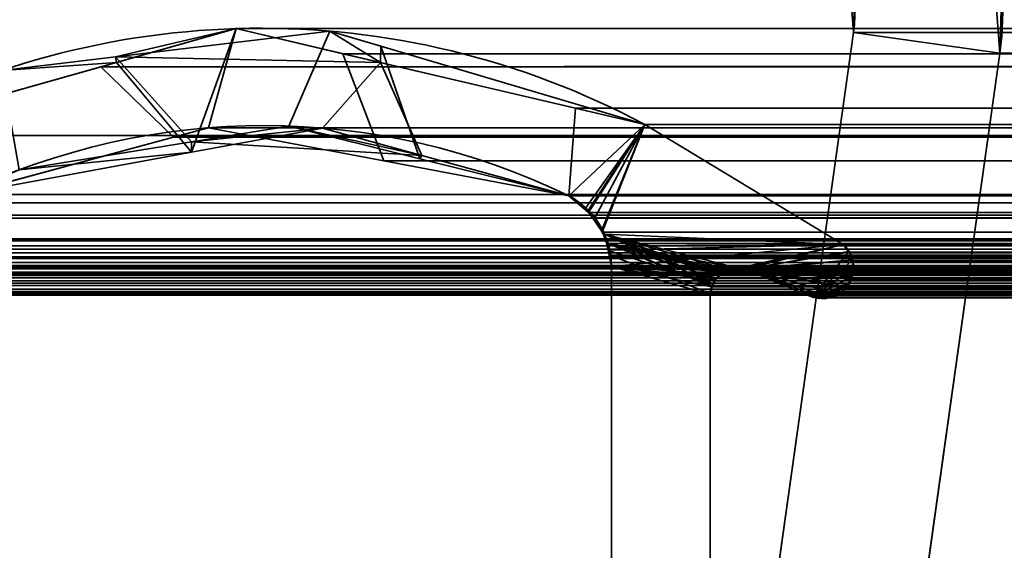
# Model space of a CAD drawing. Header units: millimetres. Extents: x -603 to 3703, y -121 to 193.
# Tile 45 of 256: x -410 to -400.01, y 8.95 to 14.33. Entities that reach past the tile are written whole.
import ezdxf

# ---------------------------------------------------------------- set-up
doc = ezdxf.new("R2010")
doc.units = ezdxf.units.MM
doc.layers.add('151', color=7, linetype='Continuous', true_color=0xffffff)

# ---------------------------------------------------------------- blocks, each defined once
blk = doc.blocks.new('UG_SURFACE_001')
at = {"layer": '151', "color": 252, "linetype": 'Continuous', "lineweight": 35}
for points in [[(603, -18, 2212.25), (603, 174.4, 2212.25), (-603, 174.4, 2212.25), (-603, -18, 2212.25)], [(-453, -18, 2062.2499), (-453, 174.4, 2062.2499), (453, 174.4, 2062.2499), (453, -18, 2062.2499)]]:
    blk.add_3dface(points, dxfattribs=at)
blk = doc.blocks.new('UG_SURFACE_009')
at = {"layer": '151', "color": 7, "linetype": 'Continuous', "lineweight": 35}
for points in [[(-409.033, 13.9521, -8.75), (-407.8079, 14.2393, 2017.0579), (-406.343, 13.8955, 2015.5931)], [(-409.033, 13.9521, -8.75), (-409.022, 13.897, 2018.2719), (-407.8079, 14.2393, 2017.0579)], [(-406.343, 13.8955, 2015.5931), (-406.8589, 14.2135, -8.75), (-409.033, 13.9521, -8.75)], [(-409.033, 13.9521, -8.75), (-406.8589, 14.2135, -8.75), (-407.2734, 13.2515, -8.75), (-408.2625, 13.0907, -8.75)], [(-407.8079, 14.2393, 2017.0579), (-409.022, 13.897, 2018.2719), (-408.2617, 12.9862, 2017.5116)], [(-408.2617, 12.9862, 2017.5116), (-406.9324, 13.231, 2016.1824), (-406.343, 13.8955, 2015.5931), (-407.8079, 14.2393, 2017.0579)], [(-405.9454, 12.9202, -8.75), (-407.2734, 13.2515, -8.75), (-406.8589, 14.2135, -8.75), (-406.3397, 14.0597, -8.75)], [(-406.343, 13.8955, 2015.5931), (-406.3397, 14.0597, -8.75), (-406.8589, 14.2135, -8.75)], [(-406.3397, 14.0597, -8.75), (-406.343, 13.8955, 2015.5931), (-403.663, 13.2666, 2012.913)], [(-403.663, 13.2666, 2012.913), (-403.663, 13.2666, -8.75), (-406.3397, 14.0597, -8.75)], [(-406.3397, 14.0597, -8.75), (-403.663, 13.2666, -8.75), (-404.4322, 12.5427, -8.75), (-405.9454, 12.9202, -8.75)], [(-411.652, 13.1555, -8.75), (-411.652, 13.1555, 2020.9019), (-409.022, 13.897, 2018.2719)], [(-409.022, 13.897, 2018.2719), (-410.1854, 13.8136, -8.75), (-411.652, 13.1555, -8.75)], [(-409.022, 13.897, 2018.2719), (-411.652, 13.1555, 2020.9019), (-410.595, 12.5565, 2019.845), (-408.2617, 12.9862, 2017.5116)], [(-409.022, 13.897, 2018.2719), (-409.033, 13.9521, -8.75), (-410.1854, 13.8136, -8.75)], [(-408.2625, 13.0907, -8.75), (-410.0095, 12.8066, -8.75), (-410.1854, 13.8136, -8.75), (-409.033, 13.9521, -8.75)], [(-406.343, 13.8955, 2015.5931), (-406.9324, 13.231, 2016.1824), (-405.9243, 12.9535, 2015.1744)], [(-405.9243, 12.9535, 2015.1744), (-404.4322, 12.5427, 2013.6821), (-403.663, 13.2666, 2012.913), (-406.343, 13.8955, 2015.5931)], [(-408.2625, 13.0907, -8.75), (-407.2734, 13.2515, -8.75), (-405.9243, 12.9535, 2015.1744)], [(-405.9243, 12.9535, 2015.1744), (-406.9324, 13.231, 2016.1824), (-408.2625, 13.0907, -8.75)], [(-406.9324, 13.231, 2016.1824), (-408.2617, 12.9862, 2017.5116), (-408.2625, 13.0907, -8.75)], [(-407.2734, 13.2515, -8.75), (-405.9454, 12.9202, -8.75), (-405.9243, 12.9535, 2015.1744)], [(-404.2607, 12.4215, -8.75), (-404.4322, 12.5427, -8.75), (-403.663, 13.2666, -8.75)], [(-403.663, 13.2666, 2012.913), (-404.4322, 12.5427, 2013.6821), (-404.2403, 12.3814, 2013.4904)], [(-404.2396, 12.3921, -8.75), (-404.2607, 12.4215, -8.75), (-403.663, 13.2666, -8.75)], [(-404.2403, 12.3814, 2013.4904), (-404.1691, 12.3216, 2013.4192), (-403.663, 13.2666, 2012.913)], [(-404.0977, 12.1942, -8.75), (-404.2396, 12.3921, -8.75), (-403.663, 13.2666, -8.75)], [(-403.663, 13.2666, 2012.913), (-404.1691, 12.3216, 2013.4192), (-404.1008, 12.1889, 2013.3507)], [(-404.1008, 12.1889, 2013.3507), (-404.0347, 12.0607, 2013.2847), (-401.6499, 12.0514, 2010.9), (-403.663, 13.2666, 2012.913)], [(-403.663, 13.2666, -8.75), (-401.6499, 12.0514, -8.75), (-404.07, 12.1557, -8.75), (-404.0977, 12.1942, -8.75)], [(-403.663, 13.2666, 2012.913), (-401.6499, 12.0514, 2010.9), (-401.6499, 12.0514, -8.75), (-403.663, 13.2666, -8.75)], [(-410.0095, 12.8066, -8.75), (-408.2625, 13.0907, -8.75), (-408.2617, 12.9862, 2017.5116)], [(-408.2617, 12.9862, 2017.5116), (-410.595, 12.5565, 2019.845), (-410.0095, 12.8066, -8.75)], [(-404.4322, 12.5427, 2013.6821), (-405.9243, 12.9535, 2015.1744), (-405.9454, 12.9202, -8.75)], [(-405.9454, 12.9202, -8.75), (-404.4322, 12.5427, -8.75), (-404.4322, 12.5427, 2013.6821)], [(-404.4322, 12.5427, -8.75), (-404.2607, 12.4215, -8.75), (-404.2403, 12.3814, 2013.4904)], [(-404.2403, 12.3814, 2013.4904), (-404.4322, 12.5427, 2013.6821), (-404.4322, 12.5427, -8.75)], [(-404.2607, 12.4215, -8.75), (-404.2396, 12.3921, -8.75), (-404.2403, 12.3814, 2013.4904)], [(-404.1691, 12.3216, 2013.4192), (-404.2403, 12.3814, 2013.4904), (-404.2396, 12.3921, -8.75)], [(-404.2396, 12.3921, -8.75), (-404.0977, 12.1942, -8.75), (-404.1008, 12.1889, 2013.3507)], [(-404.1008, 12.1889, 2013.3507), (-404.1691, 12.3216, 2013.4192), (-404.2396, 12.3921, -8.75)], [(-404.0347, 12.0607, 2013.2847), (-404.1008, 12.1889, 2013.3507), (-404.0977, 12.1942, -8.75)], [(-404.0977, 12.1942, -8.75), (-404.07, 12.1557, -8.75), (-404.0244, 11.9915, 2013.2744)], [(-404.0244, 11.9915, 2013.2744), (-404.0347, 12.0607, 2013.2847), (-404.0977, 12.1942, -8.75)], [(-404.0346, 11.9898, -8.75), (-404.07, 12.1557, -8.75), (-402.9716, 11.6524, -8.75)], [(-404.07, 12.1557, -8.75), (-402.9121, 11.7338, -8.75), (-402.9472, 11.6857, -8.75)], [(-404.07, 12.1557, -8.75), (-402.8168, 11.7922, -8.75), (-402.8903, 11.7471, -8.75)], [(-404.07, 12.1557, -8.75), (-402.7161, 11.8082, -8.75), (-402.8121, 11.793, -8.75)], [(-402.8903, 11.7471, -8.75), (-402.9121, 11.7338, -8.75), (-404.07, 12.1557, -8.75)], [(-402.682, 11.8051, -8.75), (-402.7161, 11.8082, -8.75), (-404.07, 12.1557, -8.75), (-401.6499, 12.0514, -8.75)], [(-402.8121, 11.793, -8.75), (-402.8168, 11.7922, -8.75), (-404.07, 12.1557, -8.75)], [(-402.9472, 11.6857, -8.75), (-402.9716, 11.6524, -8.75), (-404.07, 12.1557, -8.75)], [(-404.07, 12.1557, -8.75), (-404.0346, 11.9898, -8.75), (-404.0244, 11.9915, 2013.2744)], [(-401.6499, 12.0514, 2010.9), (-404.0347, 12.0607, 2013.2847), (-404.0244, 11.9915, 2013.2744)], [(-404, 11.8277, 2013.2501), (-404.0244, 11.9915, 2013.2744), (-404.0346, 11.9898, -8.75)], [(-402.9716, 11.6524, -8.75), (-402.9792, 11.6205, -8.75), (-404, 11.8277, -8.75), (-404.0346, 11.9898, -8.75)], [(-404.0346, 11.9898, -8.75), (-404, 11.8277, -8.75), (-404, 11.8277, 2013.2501)], [(-404.0244, 11.9915, 2013.2744), (-404, 11.8277, 2013.2501), (-401.6499, 12.0514, 2010.9)], [(-402.8116, 11.7875, 2012.0616), (-402.7161, 11.8082, 2011.9662), (-401.6499, 12.0514, 2010.9), (-404, 11.8277, 2013.2501)], [(-401.6499, 12.0514, 2010.9), (-402.7161, 11.8082, 2011.9662), (-402.682, 11.8051, 2011.9321)], [(-401.6499, 12.0514, -8.75), (-402.6485, 11.798, -8.75), (-402.682, 11.8051, -8.75)], [(-402.682, 11.8051, 2011.9321), (-402.6485, 11.798, 2011.8985), (-401.6499, 12.0514, 2010.9)], [(-402.6485, 11.798, -8.75), (-401.6499, 12.0514, -8.75), (-401.5941, 11.9797, -8.75)], [(-401.5925, 11.9798, 2010.8426), (-401.6499, 12.0514, 2010.9), (-402.6485, 11.798, 2011.8985), (-401.96, 11.5173, 2011.21)], [(-401.6499, 12.0514, -8.75), (-401.6499, 12.0514, 2010.9), (-401.5925, 11.9798, 2010.8426)], [(-401.5925, 11.9798, 2010.8426), (-401.5941, 11.9797, -8.75), (-401.6499, 12.0514, -8.75)], [(-401.5941, 11.9797, -8.75), (-401.5783, 11.9593, -8.75), (-401.5608, 11.8953, -8.75), (-402.6485, 11.798, -8.75)], [(-401.5608, 11.8953, -8.75), (-401.5443, 11.835, -8.75), (-401.5473, 11.8107, -8.75), (-402.6485, 11.798, -8.75)], [(-401.96, 11.5173, 2011.21), (-401.5562, 11.8957, 2010.8061), (-401.5826, 11.9675, 2010.8325), (-401.5925, 11.9798, 2010.8426)], [(-401.546, 11.81, 2010.7961), (-401.5502, 11.8796, 2010.8001), (-401.5562, 11.8957, 2010.8061), (-401.96, 11.5173, 2011.21)], [(-401.5941, 11.9797, -8.75), (-401.5925, 11.9798, 2010.8426), (-401.5826, 11.9675, 2010.8325)], [(-401.5826, 11.9675, 2010.8325), (-401.5783, 11.9593, -8.75), (-401.5941, 11.9797, -8.75)], [(-401.5826, 11.9675, 2010.8325), (-401.5608, 11.8953, -8.75), (-401.5783, 11.9593, -8.75)], [(-401.5826, 11.9675, 2010.8325), (-401.5562, 11.8957, 2010.8061), (-401.5608, 11.8953, -8.75)], [(-401.5443, 11.835, -8.75), (-401.5608, 11.8953, -8.75), (-401.5562, 11.8957, 2010.8061)], [(-401.5443, 11.835, -8.75), (-401.5562, 11.8957, 2010.8061), (-401.5502, 11.8796, 2010.8001)], [(-404, 5.7035, -8.75), (-404, 11.8277, -8.75), (-402.9979, 11.5427, -8.75), (-402.9979, 7.7467, -8.75)], [(-402.9792, 11.6205, -8.75), (-402.9979, 11.5427, -8.75), (-404, 11.8277, -8.75)], [(-404, 11.8277, 2013.2501), (-402.9979, 11.5427, 2012.2478), (-402.9839, 11.6216, 2012.234)], [(-402.9979, 7.7467, 2012.2478), (-402.9979, 11.5427, 2012.2478), (-404, 11.8277, 2013.2501), (-404, 5.7035, 2013.2501)], [(-402.9839, 11.6216, 2012.234), (-402.9838, 11.6222, 2012.2337), (-404, 11.8277, 2013.2501)], [(-404, 11.8277, 2013.2501), (-402.8453, 11.7801, 2012.0952), (-402.8116, 11.7875, 2012.0616)], [(-404, 11.8277, 2013.2501), (-402.9386, 11.705, 2012.1887), (-402.8899, 11.7442, 2012.1398)], [(-402.8899, 11.7442, 2012.1398), (-402.8453, 11.7801, 2012.0952), (-404, 11.8277, 2013.2501)], [(-404, 11.8277, 2013.2501), (-402.9838, 11.6222, 2012.2337), (-402.9489, 11.6862, 2012.1989)], [(-402.9489, 11.6862, 2012.1989), (-402.9386, 11.705, 2012.1887), (-404, 11.8277, 2013.2501)], [(-404, 11.8277, -8.75), (-404, 5.7035, -8.75), (-404, 5.7035, 2013.2501), (-404, 11.8277, 2013.2501)], [(-402.8903, 11.7471, -8.75), (-402.8168, 11.7922, -8.75), (-402.8116, 11.7875, 2012.0616)], [(-402.8168, 11.7922, -8.75), (-402.8121, 11.793, -8.75), (-402.8116, 11.7875, 2012.0616)], [(-402.8121, 11.793, -8.75), (-402.7161, 11.8082, -8.75), (-402.7161, 11.8082, 2011.9662)], [(-402.7161, 11.8082, 2011.9662), (-402.8116, 11.7875, 2012.0616), (-402.8121, 11.793, -8.75)], [(-402.7161, 11.8082, -8.75), (-402.682, 11.8051, -8.75), (-402.6485, 11.798, 2011.8985)], [(-402.6485, 11.798, 2011.8985), (-402.682, 11.8051, 2011.9321), (-402.7161, 11.8082, -8.75)], [(-402.682, 11.8051, 2011.9321), (-402.7161, 11.8082, 2011.9662), (-402.7161, 11.8082, -8.75)], [(-402.682, 11.8051, -8.75), (-402.6485, 11.798, -8.75), (-402.6485, 11.798, 2011.8985)], [(-401.5473, 11.8107, -8.75), (-401.558, 11.723, -8.75), (-402.6485, 11.798, -8.75)], [(-401.96, 11.5173, 2011.21), (-402.6485, 11.798, 2011.8985), (-402.6485, 11.798, -8.75), (-401.96, 11.5173, -8.75)], [(-402.6485, 11.798, -8.75), (-401.558, 11.723, -8.75), (-401.5583, 11.7207, -8.75), (-401.6014, 11.6444, -8.75)], [(-401.9026, 11.5103, -8.75), (-401.96, 11.5173, -8.75), (-402.6485, 11.798, -8.75), (-401.6014, 11.6444, -8.75)], [(-401.56, 11.724, 2010.8101), (-401.5448, 11.7899, 2010.7949), (-401.546, 11.81, 2010.7961), (-401.96, 11.5173, 2011.21)], [(-401.5448, 11.7899, 2010.7949), (-401.56, 11.724, 2010.8101), (-401.558, 11.723, -8.75)], [(-401.5448, 11.7899, 2010.7949), (-401.558, 11.723, -8.75), (-401.5473, 11.8107, -8.75)], [(-401.5502, 11.8796, 2010.8001), (-401.5473, 11.8107, -8.75), (-401.5443, 11.835, -8.75)], [(-401.5502, 11.8796, 2010.8001), (-401.546, 11.81, 2010.7961), (-401.5473, 11.8107, -8.75)], [(-401.5473, 11.8107, -8.75), (-401.546, 11.81, 2010.7961), (-401.5448, 11.7899, 2010.7949)], [(-402.9386, 11.705, 2012.1887), (-402.9489, 11.6862, 2012.1989), (-402.9472, 11.6857, -8.75)], [(-402.9472, 11.6857, -8.75), (-402.9121, 11.7338, -8.75), (-402.8899, 11.7442, 2012.1398)], [(-402.8899, 11.7442, 2012.1398), (-402.9386, 11.705, 2012.1887), (-402.9472, 11.6857, -8.75)], [(-402.9121, 11.7338, -8.75), (-402.8903, 11.7471, -8.75), (-402.8899, 11.7442, 2012.1398)], [(-402.8116, 11.7875, 2012.0616), (-402.8453, 11.7801, 2012.0952), (-402.8903, 11.7471, -8.75)], [(-402.8453, 11.7801, 2012.0952), (-402.8899, 11.7442, 2012.1398), (-402.8903, 11.7471, -8.75)], [(-401.5992, 11.6452, 2010.8492), (-401.5656, 11.7002, 2010.8156), (-401.56, 11.724, 2010.8101), (-401.96, 11.5173, 2011.21)], [(-401.6014, 11.6444, -8.75), (-401.5583, 11.7207, -8.75), (-401.56, 11.724, 2010.8101)], [(-401.56, 11.724, 2010.8101), (-401.5656, 11.7002, 2010.8156), (-401.6014, 11.6444, -8.75)], [(-401.5656, 11.7002, 2010.8156), (-401.5992, 11.6452, 2010.8492), (-401.6014, 11.6444, -8.75)], [(-401.5583, 11.7207, -8.75), (-401.558, 11.723, -8.75), (-401.56, 11.724, 2010.8101)], [(-402.9979, 11.5427, -8.75), (-402.9792, 11.6205, -8.75), (-402.9839, 11.6216, 2012.234)], [(-402.9839, 11.6216, 2012.234), (-402.9979, 11.5427, 2012.2478), (-402.9979, 11.5427, -8.75)], [(-402.9838, 11.6222, 2012.2337), (-402.9839, 11.6216, 2012.234), (-402.9792, 11.6205, -8.75)], [(-402.9489, 11.6862, 2012.1989), (-402.9838, 11.6222, 2012.2337), (-402.9716, 11.6524, -8.75)], [(-402.9792, 11.6205, -8.75), (-402.9716, 11.6524, -8.75), (-402.9838, 11.6222, 2012.2337)], [(-402.9716, 11.6524, -8.75), (-402.9472, 11.6857, -8.75), (-402.9489, 11.6862, 2012.1989)], [(-401.5992, 11.6452, 2010.8492), (-401.96, 11.5173, 2011.21), (-401.9034, 11.5037, 2011.1535)], [(-401.9034, 11.5037, 2011.1535), (-401.9031, 11.5036, 2011.153), (-401.7981, 11.5184, 2011.0481), (-401.5992, 11.6452, 2010.8492)], [(-401.7987, 11.5113, -8.75), (-401.831, 11.5016, -8.75), (-401.9026, 11.5103, -8.75), (-401.6014, 11.6444, -8.75)], [(-401.7987, 11.5113, -8.75), (-401.6014, 11.6444, -8.75), (-401.6227, 11.6068, -8.75), (-401.7004, 11.5449, -8.75)], [(-401.7013, 11.5489, 2010.9513), (-401.6227, 11.6068, 2010.8726), (-401.5992, 11.6452, 2010.8492), (-401.7981, 11.5184, 2011.0481)], [(-401.6227, 11.6068, 2010.8726), (-401.7013, 11.5489, 2010.9513), (-401.7004, 11.5449, -8.75)], [(-401.7004, 11.5449, -8.75), (-401.6227, 11.6068, -8.75), (-401.6227, 11.6068, 2010.8726)], [(-401.6227, 11.6068, -8.75), (-401.6014, 11.6444, -8.75), (-401.5992, 11.6452, 2010.8492)], [(-401.5992, 11.6452, 2010.8492), (-401.6227, 11.6068, 2010.8726), (-401.6227, 11.6068, -8.75)], [(-402.9979, 11.5427, 2012.2478), (-402.9979, 7.7467, 2012.2478), (-402.9979, 7.7467, -8.75), (-402.9979, 11.5427, -8.75)], [(-401.96, 11.5173, -8.75), (-401.9026, 11.5103, -8.75), (-401.9034, 11.5037, 2011.1535)], [(-401.9034, 11.5037, 2011.1535), (-401.96, 11.5173, 2011.21), (-401.96, 11.5173, -8.75)], [(-401.9031, 11.5036, 2011.153), (-401.9034, 11.5037, 2011.1535), (-401.9026, 11.5103, -8.75)], [(-401.7981, 11.5184, 2011.0481), (-401.9031, 11.5036, 2011.153), (-401.9026, 11.5103, -8.75)], [(-401.9026, 11.5103, -8.75), (-401.831, 11.5016, -8.75), (-401.7981, 11.5184, 2011.0481)], [(-401.831, 11.5016, -8.75), (-401.7987, 11.5113, -8.75), (-401.7981, 11.5184, 2011.0481)], [(-401.7987, 11.5113, -8.75), (-401.7085, 11.5385, -8.75), (-401.7013, 11.5489, 2010.9513)], [(-401.7013, 11.5489, 2010.9513), (-401.7296, 11.528, 2010.9797), (-401.7987, 11.5113, -8.75)], [(-401.7004, 11.5449, -8.75), (-401.7085, 11.5385, -8.75), (-401.7987, 11.5113, -8.75)], [(-401.7296, 11.528, 2010.9797), (-401.7981, 11.5184, 2011.0481), (-401.7987, 11.5113, -8.75)], [(-401.7981, 11.5184, 2011.0481), (-401.7296, 11.528, 2010.9797), (-401.7013, 11.5489, 2010.9513)], [(-401.7085, 11.5385, -8.75), (-401.7004, 11.5449, -8.75), (-401.7013, 11.5489, 2010.9513)]]:
    blk.add_3dface(points, dxfattribs=at)
blk = doc.blocks.new('UG_SURFACE_010')
at = {"layer": '151', "color": 7, "linetype": 'Continuous', "lineweight": 35}
for points in [[(-409.1801, 13.8524, 2018.43), (-407.8079, 14.2393, 2017.0579), (-408.0881, 13.2339, 2017.338), (-408.4429, 13.138, 2017.6928)], [(-409.1801, 13.8524, 2018.43), (409.1801, 13.8524, 2018.43), (407.8079, 14.2393, 2017.0579)], [(-407.8079, 14.2393, 2017.0579), (-409.1801, 13.8524, 2018.43), (407.8079, 14.2393, 2017.0579)], [(-406.3101, 12.8978, 2015.5602), (-408.0881, 13.2339, 2017.338), (-407.8079, 14.2393, 2017.0579), (-406.7246, 13.9851, 2015.9745)], [(407.8079, 14.2393, 2017.0579), (406.7246, 13.9851, 2015.9745), (-406.7246, 13.9851, 2015.9745), (-407.8079, 14.2393, 2017.0579)], [(-406.7246, 13.9851, 2015.9745), (-404.3656, 13.4315, 2013.6156), (-404.4322, 12.5427, 2013.6821), (-406.3101, 12.8978, 2015.5602)], [(404.3656, 13.4315, 2013.6156), (-404.3656, 13.4315, 2013.6156), (-406.7246, 13.9851, 2015.9745), (406.7246, 13.9851, 2015.9745)], [(-408.4429, 13.138, 2017.6928), (-410.595, 12.5565, 2019.845), (-411.652, 13.1555, 2020.9019), (-409.1801, 13.8524, 2018.43)], [(409.1801, 13.8524, 2018.43), (-409.1801, 13.8524, 2018.43), (-411.652, 13.1555, 2020.9019), (411.652, 13.1555, 2020.9019)], [(-404.2326, 12.3749, 2013.4826), (-404.4322, 12.5427, 2013.6821), (-404.3656, 13.4315, 2013.6156), (-403.663, 13.2666, 2012.913)], [(403.663, 13.2666, 2012.913), (-403.663, 13.2666, 2012.913), (-404.3656, 13.4315, 2013.6156), (404.3656, 13.4315, 2013.6156)], [(406.9324, 13.231, 2016.1824), (-408.4429, 13.138, 2017.6928), (-408.0881, 13.2339, 2017.338)], [(406.9324, 13.231, 2016.1824), (408.4286, 12.9555, 2017.6785), (-408.4429, 13.138, 2017.6928)], [(-408.0881, 13.2339, 2017.338), (406.2989, 13.0566, 2015.5489), (406.9324, 13.231, 2016.1824)], [(-408.0881, 13.2339, 2017.338), (-406.3101, 12.8978, 2015.5602), (406.2989, 13.0566, 2015.5489)], [(-403.663, 13.2666, 2012.913), (-404.1691, 12.3216, 2013.4192), (-404.2326, 12.3749, 2013.4826)], [(-404.0937, 12.1752, 2013.3438), (-404.1691, 12.3216, 2013.4192), (-403.663, 13.2666, 2012.913)], [(-403.663, 13.2666, 2012.913), (-401.6499, 12.0514, 2010.9), (-404.0347, 12.0607, 2013.2847), (-404.0937, 12.1752, 2013.3438)], [(403.663, 13.2666, 2012.913), (401.6499, 12.0514, 2010.9), (-401.6499, 12.0514, 2010.9), (-403.663, 13.2666, 2012.913)], [(413.4445, 12.0875, 2022.6946), (411.652, 13.1555, 2020.9019), (-411.652, 13.1555, 2020.9019), (-413.4445, 12.0875, 2022.6946)], [(-410.595, 12.5565, 2019.845), (-408.4429, 13.138, 2017.6928), (408.4286, 12.9555, 2017.6785)], [(406.2989, 13.0566, 2015.5489), (-406.3101, 12.8978, 2015.5602), (-404.4322, 12.5427, 2013.6821)], [(-404.4322, 12.5427, 2013.6821), (404.4322, 12.5427, 2013.6821), (406.2989, 13.0566, 2015.5489)], [(408.4286, 12.9555, 2017.6785), (410.595, 12.5565, 2019.845), (-410.595, 12.5565, 2019.845)], [(-410.7077, 12.4722, 2019.9578), (-410.595, 12.5565, 2019.845), (410.595, 12.5565, 2019.845)], [(410.595, 12.5565, 2019.845), (410.605, 12.552, 2019.855), (-410.7077, 12.4722, 2019.9578)], [(410.605, 12.552, 2019.855), (410.7073, 12.4721, 2019.9573), (-410.7077, 12.4722, 2019.9578)], [(404.4322, 12.5427, 2013.6821), (-404.4322, 12.5427, 2013.6821), (-404.2326, 12.3749, 2013.4826), (404.2326, 12.3749, 2013.4826)], [(410.886, 12.3326, 2020.1359), (-410.8725, 12.3488, 2020.1225), (-410.7077, 12.4722, 2019.9578)], [(-410.7077, 12.4722, 2019.9578), (410.7073, 12.4721, 2019.9573), (410.886, 12.3326, 2020.1359)], [(411.0107, 12.1085, 2020.2608), (-411.0101, 12.1078, 2020.2601), (-410.8901, 12.318, 2020.1402)], [(410.886, 12.3326, 2020.1359), (-410.8901, 12.318, 2020.1402), (-410.8725, 12.3488, 2020.1225)], [(410.886, 12.3326, 2020.1359), (410.8926, 12.3208, 2020.1426), (-410.8901, 12.318, 2020.1402)], [(-410.8901, 12.318, 2020.1402), (410.8926, 12.3208, 2020.1426), (411.0107, 12.1085, 2020.2608)], [(404.1691, 12.3216, 2013.4192), (-404.2326, 12.3749, 2013.4826), (-404.1691, 12.3216, 2013.4192)], [(404.1691, 12.3216, 2013.4192), (404.2326, 12.3749, 2013.4826), (-404.2326, 12.3749, 2013.4826)], [(-404.1691, 12.3216, 2013.4192), (404.0937, 12.1752, 2013.3438), (404.1691, 12.3216, 2013.4192)], [(-404.1691, 12.3216, 2013.4192), (-404.0937, 12.1752, 2013.3438), (404.0937, 12.1752, 2013.3438)], [(413.4445, 12.0875, 2022.6946), (-413.4445, 12.0875, 2022.6946), (-413.4978, 12.0368, 2022.7478), (413.4978, 12.0368, 2022.7478)], [(411.0184, 12.0946, 2020.2684), (-411.0615, 11.8663, 2020.3116), (-411.0196, 12.0912, 2020.2696)], [(411.0184, 12.0946, 2020.2684), (411.0615, 11.8663, 2020.3116), (-411.0615, 11.8663, 2020.3116)], [(411.0184, 12.0946, 2020.2684), (-411.0196, 12.0912, 2020.2696), (-411.0101, 12.1078, 2020.2601)], [(-411.0101, 12.1078, 2020.2601), (411.0107, 12.1085, 2020.2608), (411.0184, 12.0946, 2020.2684)], [(404.0347, 12.0607, 2013.2847), (-404.0937, 12.1752, 2013.3438), (-404.0347, 12.0607, 2013.2847)], [(404.0347, 12.0607, 2013.2847), (404.0937, 12.1752, 2013.3438), (-404.0937, 12.1752, 2013.3438)], [(-413.5326, 12.0036, 2022.7826), (-413.5506, 11.9642, 2022.8007), (413.5506, 11.9642, 2022.8007)], [(413.5326, 12.0036, 2022.7826), (413.4978, 12.0368, 2022.7478), (-413.4978, 12.0368, 2022.7478), (-413.5326, 12.0036, 2022.7826)], [(-413.5326, 12.0036, 2022.7826), (413.5506, 11.9642, 2022.8007), (413.5326, 12.0036, 2022.7826)], [(-404.0347, 12.0607, 2013.2847), (404.0171, 11.9423, 2013.267), (404.0347, 12.0607, 2013.2847)], [(-404.0347, 12.0607, 2013.2847), (-404.0171, 11.9423, 2013.267), (404.0171, 11.9423, 2013.267)], [(-404.0171, 11.9423, 2013.267), (-404.0347, 12.0607, 2013.2847), (-402.9838, 11.6222, 2012.2337), (-402.9963, 11.5516, 2012.2464)], [(-404.0347, 12.0607, 2013.2847), (-402.7161, 11.8082, 2011.9662), (-402.8019, 11.7896, 2012.0518)], [(-404.0347, 12.0607, 2013.2847), (-402.8453, 11.7801, 2012.0952), (-402.8748, 11.7564, 2012.1248)], [(-402.682, 11.8051, 2011.9321), (-402.7161, 11.8082, 2011.9662), (-404.0347, 12.0607, 2013.2847), (-401.6499, 12.0514, 2010.9)], [(-404.0347, 12.0607, 2013.2847), (-402.9386, 11.705, 2012.1887), (-402.9388, 11.7047, 2012.1887), (-402.9801, 11.6291, 2012.2302)], [(-402.8019, 11.7896, 2012.0518), (-402.8453, 11.7801, 2012.0952), (-404.0347, 12.0607, 2013.2847)], [(-402.8748, 11.7564, 2012.1248), (-402.9386, 11.705, 2012.1887), (-404.0347, 12.0607, 2013.2847)], [(-402.9801, 11.6291, 2012.2302), (-402.9838, 11.6222, 2012.2337), (-404.0347, 12.0607, 2013.2847)], [(-401.6499, 12.0514, 2010.9), (-402.6485, 11.798, 2011.8985), (-402.682, 11.8051, 2011.9321)], [(-402.6485, 11.798, 2011.8985), (-401.6499, 12.0514, 2010.9), (-401.5873, 11.9733, 2010.8373)], [(-401.5873, 11.9733, 2010.8373), (-401.6499, 12.0514, 2010.9), (401.6499, 12.0514, 2010.9)], [(401.6499, 12.0514, 2010.9), (401.5881, 11.972, 2010.838), (-401.5873, 11.9733, 2010.8373)], [(-413.5758, 11.9091, 2022.8257), (-413.5839, 11.838, 2022.8338), (413.5839, 11.838, 2022.8338)], [(413.5758, 11.9091, 2022.8257), (413.5682, 11.9257, 2022.8181), (-413.5682, 11.9257, 2022.8181), (-413.5758, 11.9091, 2022.8257)], [(-413.5758, 11.9091, 2022.8257), (413.5839, 11.838, 2022.8338), (413.5758, 11.9091, 2022.8257)], [(413.5506, 11.9642, 2022.8007), (-413.5506, 11.9642, 2022.8007), (-413.5682, 11.9257, 2022.8181), (413.5682, 11.9257, 2022.8181)], [(404.0171, 11.9423, 2013.267), (-404.0171, 11.9423, 2013.267), (-404, 11.8277, 2013.2501), (404, 11.8277, 2013.2501)], [(-402.9963, 11.5516, 2012.2464), (-402.9979, 11.5427, 2012.2478), (-404, 11.8277, 2013.2501), (-404.0171, 11.9423, 2013.267)], [(-401.5873, 11.9733, 2010.8373), (-401.5826, 11.9675, 2010.8325), (-401.5528, 11.8865, 2010.8027), (-402.6485, 11.798, 2011.8985)], [(-401.5826, 11.9675, 2010.8325), (-401.5873, 11.9733, 2010.8373), (401.5881, 11.972, 2010.838)], [(-401.5826, 11.9675, 2010.8325), (401.5881, 11.972, 2010.838), (401.5783, 11.9593, 2010.8283)], [(401.5783, 11.9593, 2010.8283), (-401.5528, 11.8865, 2010.8027), (-401.5826, 11.9675, 2010.8325)], [(401.5783, 11.9593, 2010.8283), (401.5539, 11.8859, 2010.8039), (-401.5528, 11.8865, 2010.8027)], [(413.5854, 11.8249, 2022.8353), (-413.5839, 11.838, 2022.8338), (-413.5854, 11.8249, 2022.8353)], [(-413.5854, 11.8249, 2022.8353), (-413.572, 11.7445, 2022.8219), (413.572, 11.7445, 2022.8219), (413.5854, 11.8249, 2022.8353)], [(413.5854, 11.8249, 2022.8353), (413.5839, 11.838, 2022.8338), (-413.5839, 11.838, 2022.8338)], [(412.3996, 11.8171, 2021.6496), (413.1971, 11.5484, 2022.4471), (-413.1971, 11.5484, 2022.4471), (-412.3996, 11.8171, 2021.6496)], [(412.3996, 11.8171, 2021.6496), (-412.3996, 11.8171, 2021.6496), (-412.3857, 11.8169, 2021.6358)], [(412.3439, 11.826, 2021.5938), (-412.3857, 11.8169, 2021.6358), (-412.3131, 11.8159, 2021.5631)], [(412.3439, 11.826, 2021.5938), (412.3856, 11.8193, 2021.6355), (-412.3857, 11.8169, 2021.6358)], [(-412.3857, 11.8169, 2021.6358), (412.3856, 11.8193, 2021.6355), (412.3996, 11.8171, 2021.6496)], [(-412.3131, 11.8159, 2021.5631), (412.3137, 11.8195, 2021.5638), (412.3439, 11.826, 2021.5938)], [(412.3137, 11.8195, 2021.5638), (-412.3131, 11.8159, 2021.5631), (-412.26, 11.8152, 2021.5101)], [(-412.26, 11.8152, 2021.5101), (412.2388, 11.8035, 2021.4889), (412.3137, 11.8195, 2021.5638)], [(-412.26, 11.8152, 2021.5101), (-412.2396, 11.8032, 2021.4896), (412.2388, 11.8035, 2021.4889)], [(412.2226, 11.8, 2021.4727), (412.2388, 11.8035, 2021.4889), (-412.2396, 11.8032, 2021.4896)], [(412.2042, 11.7898, 2021.4543), (-412.2396, 11.8032, 2021.4896), (-412.1823, 11.7697, 2021.4324)], [(412.2042, 11.7898, 2021.4543), (412.2226, 11.8, 2021.4727), (-412.2396, 11.8032, 2021.4896)], [(-412.1823, 11.7697, 2021.4324), (412.1832, 11.7696, 2021.4331), (412.2042, 11.7898, 2021.4543)], [(-411.0615, 6.7187, 2020.3116), (-411.0615, 11.8663, 2020.3116), (411.0615, 11.8663, 2020.3116), (411.0615, 6.7187, 2020.3116)], [(-404, 11.8277, 2013.2501), (-404, 5.7035, 2013.2501), (404, 5.7035, 2013.2501), (404, 11.8277, 2013.2501)], [(-404, 5.7035, 2013.2501), (-404, 11.8277, 2013.2501), (-402.9979, 11.5427, 2012.2478), (-402.9979, 7.7467, 2012.2478)], [(-402.8453, 11.7801, 2012.0952), (-402.8019, 11.7896, 2012.0518), (402.8019, 11.7896, 2012.0518), (402.8453, 11.7801, 2012.0952)], [(402.8019, 11.7896, 2012.0518), (-402.8019, 11.7896, 2012.0518), (-402.7161, 11.8082, 2011.9662), (402.7161, 11.8082, 2011.9662)], [(402.682, 11.8051, 2011.9321), (-402.7161, 11.8082, 2011.9662), (-402.682, 11.8051, 2011.9321)], [(402.682, 11.8051, 2011.9321), (402.7161, 11.8082, 2011.9662), (-402.7161, 11.8082, 2011.9662)], [(-402.682, 11.8051, 2011.9321), (402.6485, 11.798, 2011.8985), (402.682, 11.8051, 2011.9321)], [(-402.682, 11.8051, 2011.9321), (-402.6485, 11.798, 2011.8985), (402.6485, 11.798, 2011.8985)], [(-401.5528, 11.8865, 2010.8027), (-401.5502, 11.8796, 2010.8001), (-401.5448, 11.7907, 2010.7949), (-402.6485, 11.798, 2011.8985)], [(-402.6485, 11.798, 2011.8985), (-401.7021, 11.5516, 2010.952), (-401.7784, 11.5132, 2011.0283)], [(-401.7784, 11.5132, 2011.0283), (-401.7878, 11.5084, 2011.0378), (-401.8739, 11.5128, 2011.1239), (-402.6485, 11.798, 2011.8985)], [(-402.6485, 11.798, 2011.8985), (-401.6166, 11.6167, 2010.8666), (-401.6227, 11.6068, 2010.8726)], [(-402.6485, 11.798, 2011.8985), (-401.5448, 11.7907, 2010.7949), (-401.5448, 11.7899, 2010.7949), (-401.5656, 11.7002, 2010.8156)], [(-401.6227, 11.6068, 2010.8726), (-401.6545, 11.5755, 2010.9046), (-401.7021, 11.5516, 2010.952), (-402.6485, 11.798, 2011.8985)], [(-401.5656, 11.7002, 2010.8156), (-401.5684, 11.6955, 2010.8185), (-402.6485, 11.798, 2011.8985)], [(-401.5684, 11.6955, 2010.8185), (-401.6166, 11.6167, 2010.8666), (-402.6485, 11.798, 2011.8985)], [(-401.8739, 11.5128, 2011.1239), (-401.96, 11.5173, 2011.21), (-402.6485, 11.798, 2011.8985)], [(401.96, 11.5173, 2011.21), (402.6485, 11.798, 2011.8985), (-402.6485, 11.798, 2011.8985), (-401.96, 11.5173, 2011.21)], [(-401.5656, 11.7002, 2010.8156), (401.5464, 11.7907, 2010.7963), (401.5461, 11.777, 2010.7961)], [(-401.5656, 11.7002, 2010.8156), (-401.5448, 11.7899, 2010.7949), (401.5464, 11.7907, 2010.7963)], [(-401.5502, 11.8796, 2010.8001), (-401.5528, 11.8865, 2010.8027), (401.5539, 11.8859, 2010.8039)], [(-401.5502, 11.8796, 2010.8001), (401.5539, 11.8859, 2010.8039), (401.5482, 11.8687, 2010.7982)], [(401.5482, 11.8687, 2010.7982), (-401.5448, 11.7907, 2010.7949), (-401.5502, 11.8796, 2010.8001)], [(401.5482, 11.8687, 2010.7982), (401.5464, 11.7907, 2010.7963), (-401.5448, 11.7907, 2010.7949)], [(-401.5448, 11.7899, 2010.7949), (-401.5448, 11.7907, 2010.7949), (401.5464, 11.7907, 2010.7963)], [(413.572, 11.7445, 2022.8219), (-413.572, 11.7445, 2022.8219), (-413.5677, 11.736, 2022.8176), (413.5677, 11.736, 2022.8176)], [(413.5677, 11.736, 2022.8176), (-413.5677, 11.736, 2022.8176), (-413.5287, 11.6585, 2022.7787)], [(413.5287, 11.6585, 2022.7787), (413.5677, 11.736, 2022.8176), (-413.5287, 11.6585, 2022.7787)], [(412.1832, 11.7696, 2021.4331), (-412.1823, 11.7697, 2021.4324), (-412.1634, 11.7586, 2021.4133)], [(-412.1634, 11.7586, 2021.4133), (412.1262, 11.7148, 2021.3761), (412.1832, 11.7696, 2021.4331)], [(-412.1634, 11.7586, 2021.4133), (-412.1286, 11.7112, 2021.3785), (412.1262, 11.7148, 2021.3761)], [(412.1259, 11.7145, 2021.3759), (412.1262, 11.7148, 2021.3761), (-412.1286, 11.7112, 2021.3785)], [(412.1259, 11.7145, 2021.3759), (-412.1286, 11.7112, 2021.3785), (-412.1071, 11.6819, 2021.3571)], [(-412.1071, 11.6819, 2021.3571), (412.0888, 11.6334, 2021.3387), (412.1259, 11.7145, 2021.3759)], [(402.9801, 11.6291, 2012.2302), (-402.9801, 11.6291, 2012.2302), (-402.9388, 11.7047, 2012.1887), (402.9388, 11.7047, 2012.1887)], [(402.9388, 11.7047, 2012.1887), (-402.9388, 11.7047, 2012.1887), (-402.9386, 11.705, 2012.1887)], [(-402.9386, 11.705, 2012.1887), (-402.8748, 11.7564, 2012.1248), (402.8748, 11.7564, 2012.1248), (402.9386, 11.705, 2012.1887)], [(402.9386, 11.705, 2012.1887), (402.9388, 11.7047, 2012.1887), (-402.9386, 11.705, 2012.1887)], [(402.8453, 11.7801, 2012.0952), (-402.8748, 11.7564, 2012.1248), (-402.8453, 11.7801, 2012.0952)], [(402.8453, 11.7801, 2012.0952), (402.8748, 11.7564, 2012.1248), (-402.8748, 11.7564, 2012.1248)], [(401.5713, 11.6865, 2010.8213), (-401.6166, 11.6167, 2010.8666), (-401.5684, 11.6955, 2010.8185)], [(401.5461, 11.777, 2010.7961), (-401.5684, 11.6955, 2010.8185), (-401.5656, 11.7002, 2010.8156)], [(401.5461, 11.777, 2010.7961), (401.5689, 11.6953, 2010.819), (-401.5684, 11.6955, 2010.8185)], [(-401.5684, 11.6955, 2010.8185), (401.5689, 11.6953, 2010.819), (401.5713, 11.6865, 2010.8213)], [(-413.5287, 11.6585, 2022.7787), (-413.5278, 11.6576, 2022.7778), (413.5278, 11.6576, 2022.7778), (413.5287, 11.6585, 2022.7787)], [(413.5278, 11.6576, 2022.7778), (-413.5278, 11.6576, 2022.7778), (-413.4589, 11.5964, 2022.7089), (413.4589, 11.5964, 2022.7089)], [(413.4589, 11.5964, 2022.7089), (-413.4589, 11.5964, 2022.7089), (-413.4325, 11.573, 2022.6824)], [(413.4325, 11.573, 2022.6824), (413.4589, 11.5964, 2022.7089), (-413.4325, 11.573, 2022.6824)], [(-412.1071, 11.6819, 2021.3571), (-412.0888, 11.6334, 2021.3387), (412.0888, 11.6334, 2021.3387)], [(412.0888, 7.3541, 2021.3387), (412.0888, 11.6334, 2021.3387), (-412.0888, 11.6334, 2021.3387), (-412.0888, 7.3541, 2021.3387)], [(402.9838, 11.6222, 2012.2337), (-402.9963, 11.5516, 2012.2464), (-402.9838, 11.6222, 2012.2337)], [(402.9838, 11.6222, 2012.2337), (402.9963, 11.5516, 2012.2464), (-402.9963, 11.5516, 2012.2464)], [(-402.9838, 11.6222, 2012.2337), (-402.9801, 11.6291, 2012.2302), (402.9801, 11.6291, 2012.2302), (402.9838, 11.6222, 2012.2337)], [(-401.6545, 11.5755, 2010.9046), (401.6227, 11.6068, 2010.8726), (401.7019, 11.5484, 2010.952)], [(-401.6545, 11.5755, 2010.9046), (-401.6227, 11.6068, 2010.8726), (401.6227, 11.6068, 2010.8726)], [(-401.6227, 11.6068, 2010.8726), (-401.6166, 11.6167, 2010.8666), (401.6164, 11.6165, 2010.8664)], [(401.6164, 11.6165, 2010.8664), (401.6227, 11.6068, 2010.8726), (-401.6227, 11.6068, 2010.8726)], [(401.5713, 11.6865, 2010.8213), (401.6164, 11.6165, 2010.8664), (-401.6166, 11.6167, 2010.8666)], [(413.4325, 11.573, 2022.6824), (-413.4325, 11.573, 2022.6824), (-413.4017, 11.558, 2022.6517)], [(413.4017, 11.558, 2022.6517), (413.4325, 11.573, 2022.6824), (-413.4017, 11.558, 2022.6517)], [(-413.4017, 11.558, 2022.6517), (-413.3787, 11.5549, 2022.6288), (413.3787, 11.5549, 2022.6288), (413.4017, 11.558, 2022.6517)], [(413.3787, 11.5549, 2022.6288), (-413.3787, 11.5549, 2022.6288), (-413.2904, 11.543, 2022.5403), (413.2904, 11.543, 2022.5403)], [(413.2478, 11.5372, 2022.4979), (-413.2904, 11.543, 2022.5403), (-413.2478, 11.5372, 2022.4979)], [(413.2478, 11.5372, 2022.4979), (413.2904, 11.543, 2022.5403), (-413.2904, 11.543, 2022.5403)], [(-413.2478, 11.5372, 2022.4979), (413.1971, 11.5484, 2022.4471), (413.2478, 11.5372, 2022.4979)], [(-413.2478, 11.5372, 2022.4979), (-413.1971, 11.5484, 2022.4471), (413.1971, 11.5484, 2022.4471)], [(402.9979, 11.5427, 2012.2478), (-402.9979, 11.5427, 2012.2478), (-402.9963, 11.5516, 2012.2464), (402.9963, 11.5516, 2012.2464)], [(402.9979, 11.5427, 2012.2478), (402.9979, 7.7467, 2012.2478), (-402.9979, 7.7467, 2012.2478), (-402.9979, 11.5427, 2012.2478)], [(-401.96, 11.5173, 2011.21), (-401.8739, 11.5128, 2011.1239), (401.8747, 11.5076, 2011.1246)], [(401.8747, 11.5076, 2011.1246), (401.9031, 11.5036, 2011.153), (-401.96, 11.5173, 2011.21)], [(401.9031, 11.5036, 2011.153), (401.96, 11.5173, 2011.21), (-401.96, 11.5173, 2011.21)], [(401.8747, 11.5076, 2011.1246), (-401.8739, 11.5128, 2011.1239), (-401.7878, 11.5084, 2011.0378)], [(-401.7878, 11.5084, 2011.0378), (401.7785, 11.5211, 2011.0285), (401.8747, 11.5076, 2011.1246)], [(-401.7878, 11.5084, 2011.0378), (-401.7784, 11.5132, 2011.0283), (401.7785, 11.5211, 2011.0285)], [(401.7296, 11.528, 2010.9797), (-401.7784, 11.5132, 2011.0283), (-401.7021, 11.5516, 2010.952)], [(401.7296, 11.528, 2010.9797), (401.7785, 11.5211, 2011.0285), (-401.7784, 11.5132, 2011.0283)], [(401.7019, 11.5484, 2010.952), (-401.7021, 11.5516, 2010.952), (-401.6545, 11.5755, 2010.9046)], [(-401.7021, 11.5516, 2010.952), (401.7019, 11.5484, 2010.952), (401.7296, 11.528, 2010.9797)]]:
    blk.add_3dface(points, dxfattribs=at)
blk = doc.blocks.new('UG_SURFACE_033')
at = {"layer": '151', "color": 252, "linetype": 'Continuous', "lineweight": 35}
for points in [[(-401.5453, 14.2001, -8.75), (-401.595, 14.8687, -8.75), (-400.1568, 15.2948, -8.75), (-400.0599, 13.9913, -8.75)], [(-400.0384, 14.6483, 2009.2885), (-400.0599, 13.9913, -8.75), (-400.1568, 15.2948, -8.75)], [(-401.5343, 14.5371, 2010.7844), (-401.595, 14.8687, -8.75), (-401.5453, 14.2001, -8.75)], [(-400.0599, 13.9913, 2009.31), (-400.0384, 14.6483, 2009.2885), (-401.5343, 14.5371, 2010.7844), (-401.5453, 14.2001, 2010.7954)], [(-400.0384, 14.6483, 2009.2885), (-400.0599, 13.9913, 2009.31), (-400.0599, 13.9913, -8.75)], [(-401.5453, 14.2001, -8.75), (-401.5453, 14.2001, 2010.7954), (-401.5343, 14.5371, 2010.7844)], [(-401.5453, 14.2001, 2010.7954), (-401.5453, 14.2001, -8.75), (-402.4781, 7.5631, -8.75), (-402.4781, 7.5631, 2011.728)], [(-400.9927, 7.3544, 2010.2427), (-400.0599, 13.9913, 2009.31), (-401.5453, 14.2001, 2010.7954), (-402.4781, 7.5631, 2011.728)], [(-402.4781, 7.5631, -8.75), (-401.5453, 14.2001, -8.75), (-400.0599, 13.9913, -8.75), (-400.9927, 7.3544, -8.75)], [(-400.0599, 13.9913, 2009.31), (-400.9927, 7.3544, 2010.2427), (-400.9927, 7.3544, -8.75), (-400.0599, 13.9913, -8.75)]]:
    blk.add_3dface(points, dxfattribs=at)
blk = doc.blocks.new('UG_SURFACE_034')
at = {"layer": '151', "color": 252, "linetype": 'Continuous', "lineweight": 35}
for points in [[(-401.5453, 14.2001, -8.75), (-401.595, 14.8687, -8.75), (-400.1568, 15.2948, -8.75), (-400.0599, 13.9913, -8.75)], [(-400.0384, 14.6483, 2009.2885), (-400.0599, 13.9913, -8.75), (-400.1568, 15.2948, -8.75)], [(-401.5343, 14.5371, 2010.7844), (-401.595, 14.8687, -8.75), (-401.5453, 14.2001, -8.75)], [(-400.0599, 13.9913, 2009.31), (-400.0384, 14.6483, 2009.2885), (-401.5343, 14.5371, 2010.7844), (-401.5453, 14.2001, 2010.7954)], [(-400.0384, 14.6483, 2009.2885), (-400.0599, 13.9913, 2009.31), (-400.0599, 13.9913, -8.75)], [(-401.5453, 14.2001, -8.75), (-401.5453, 14.2001, 2010.7954), (-401.5343, 14.5371, 2010.7844)], [(-401.5453, 14.2001, 2010.7954), (-401.5453, 14.2001, -8.75), (-402.4781, 7.5631, -8.75), (-402.4781, 7.5631, 2011.728)], [(-400.9927, 7.3544, 2010.2427), (-400.0599, 13.9913, 2009.31), (-401.5453, 14.2001, 2010.7954), (-402.4781, 7.5631, 2011.728)], [(-402.4781, 7.5631, -8.75), (-401.5453, 14.2001, -8.75), (-400.0599, 13.9913, -8.75), (-400.9927, 7.3544, -8.75)], [(-400.0599, 13.9913, 2009.31), (-400.9927, 7.3544, 2010.2427), (-400.9927, 7.3544, -8.75), (-400.0599, 13.9913, -8.75)]]:
    blk.add_3dface(points, dxfattribs=at)
blk = doc.blocks.new('UG_SURFACE_035')
at = {"layer": '151', "color": 252, "linetype": 'Continuous', "lineweight": 35}
for points in [[(-401.5453, 14.2001, 2010.7954), (-401.5343, 14.5371, 2010.7844), (-400.0384, 14.6483, 2009.2885), (-400.0599, 13.9913, 2009.31)], [(400.0384, 14.6483, 2009.2885), (-400.0599, 13.9913, 2009.31), (-400.0384, 14.6483, 2009.2885)], [(400.0384, 14.6483, 2009.2885), (400.0599, 13.9913, 2009.31), (-400.0599, 13.9913, 2009.31)], [(-401.5343, 14.5371, 2010.7844), (-401.5453, 14.2001, 2010.7954), (401.5453, 14.2001, 2010.7954)], [(-401.5343, 14.5371, 2010.7844), (401.5453, 14.2001, 2010.7954), (401.5343, 14.5371, 2010.7844)], [(-414.5, -29.92, 2023.7501), (414.5, -29.92, 2023.7501), (414.5, 14.42, 2023.7501), (-414.5, 14.42, 2023.7501)], [(-413, -29.92, 2022.2499), (-413, 14.42, 2022.2499), (413, 14.42, 2022.2499), (413, -29.92, 2022.2499)], [(-401.5453, 14.2001, 2010.7954), (-402.4781, 7.5631, 2011.728), (402.4781, 7.5631, 2011.728), (401.5453, 14.2001, 2010.7954)], [(-402.4781, 7.5631, 2011.728), (-401.5453, 14.2001, 2010.7954), (-400.0599, 13.9913, 2009.31), (-400.9927, 7.3544, 2010.2427)], [(-400.0599, 13.9913, 2009.31), (400.0599, 13.9913, 2009.31), (400.9927, 7.3544, 2010.2427), (-400.9927, 7.3544, 2010.2427)]]:
    blk.add_3dface(points, dxfattribs=at)

msp = doc.modelspace()

# ---------------------------------------------------------------- linework, layer by layer
at = {"layer": '151', "color": 252, "linetype": 'Continuous', "lineweight": 35}
for p, q in [((-401.5453, 14.2001, 2010.7953), (-402.4781, 7.5631, 2011.7281)), ((-402.4781, 7.5631, -8.75), (-401.5453, 14.2001, -8.75)), ((-401.5453, 14.2001, 2010.7953), (-402.4781, 7.5631, 2011.7281)), ((-402.4781, 7.5631, -8.75), (-401.5453, 14.2001, -8.75)), ((-401.5453, 14.2001, 2010.7953), (-402.4781, 7.5631, 2011.7281)), ((-401.5453, 14.2001, 2010.7953), (-401.5453, 14.2001, -8.75)), ((401.5453, 14.2001, 2010.7953), (-401.5453, 14.2001, 2010.7953)), ((-401.5453, 14.2001, 2010.7953), (-401.5453, 14.2001, -8.75)), ((-400.0599, 13.9913, 2009.3099), (-400.9927, 7.3544, 2010.2427)), ((-400.9927, 7.3544, -8.75), (-400.0599, 13.9913, -8.75)), ((-400.9927, 7.3544, -8.75), (-400.0599, 13.9913, -8.75)), ((-400.0599, 13.9913, 2009.3099), (-400.9927, 7.3544, 2010.2427)), ((-400.0599, 13.9913, 2009.3099), (-400.9927, 7.3544, 2010.2427)), ((400.0599, 13.9913, 2009.3099), (-400.0599, 13.9913, 2009.3099)), ((-400.0599, 13.9913, 2009.3099), (-400.0599, 13.9913, -8.75)), ((-400.0599, 13.9913, 2009.3099), (-400.0599, 13.9913, -8.75))]:
    msp.add_line(p, q, dxfattribs=at)
at = {"layer": '151', "color": 7, "linetype": 'Continuous', "lineweight": 35}
for p, q in [((-403.663, 13.2666, -8.75), (-401.6499, 12.0514, -8.75)), ((-403.663, 13.2666, 2012.913), (-403.663, 13.2666, -8.75)), ((403.663, 13.2666, 2012.913), (-403.663, 13.2666, 2012.913)), ((-403.663, 13.2666, 2012.913), (-401.6499, 12.0514, 2010.8999)), ((-401.6499, 12.0514, 2010.8999), (-403.663, 13.2666, 2012.913)), ((-403.663, 13.2666, -8.75), (-401.6499, 12.0514, -8.75)), ((411.652, 13.1555, 2020.902), (-411.652, 13.1555, 2020.902)), ((-410.595, 12.5565, 2019.845), (410.595, 12.5565, 2019.845)), ((-404.4322, 12.5427, 2013.6822), (404.4322, 12.5427, 2013.6822)), ((-404.4322, 12.5427, -8.75), (-404.4322, 12.5427, 2013.6822)), ((413.4445, 12.0875, 2022.6945), (-413.4445, 12.0875, 2022.6945)), ((401.6499, 12.0514, 2010.8999), (-401.6499, 12.0514, 2010.8999)), ((-401.6499, 12.0514, 2010.8999), (-401.6499, 12.0514, -8.75)), ((412.3996, 11.8171, 2021.6496), (-412.3996, 11.8171, 2021.6496)), ((-411.0615, 11.8663, 2020.3115), (411.0615, 11.8663, 2020.3115)), ((-404, 5.7035, 2013.25), (-404, 11.8277, 2013.25)), ((-404, 11.8277, -8.75), (-404, 5.7035, -8.75)), ((-404, 11.8277, -8.75), (-404, 11.8277, 2013.25)), ((-404, 5.7035, 2013.25), (-404, 11.8277, 2013.25)), ((-404, 11.8277, 2013.25), (404, 11.8277, 2013.25)), ((402.7161, 11.8082, 2011.9661), (-402.7161, 11.8082, 2011.9661)), ((-402.7161, 11.8082, 2011.9661), (-402.7161, 11.8082, -8.75)), ((402.6485, 11.798, 2011.8985), (-402.6485, 11.798, 2011.8985)), ((-401.96, 11.5173, 2011.21), (-402.6485, 11.798, 2011.8985)), ((-401.96, 11.5173, -8.75), (-402.6485, 11.798, -8.75)), ((-402.6485, 11.798, 2011.8985), (-402.6485, 11.798, -8.75)), ((-401.96, 11.5173, 2011.21), (-402.6485, 11.798, 2011.8985)), ((413.572, 11.7445, 2022.822), (-413.572, 11.7445, 2022.822)), ((412.0888, 11.6334, 2021.3388), (-412.0888, 11.6334, 2021.3388)), ((401.6227, 11.6068, 2010.8727), (-401.6227, 11.6068, 2010.8727)), ((-401.6227, 11.6068, 2010.8727), (-401.6227, 11.6068, -8.75)), ((413.1971, 11.5484, 2022.4471), (-413.1971, 11.5484, 2022.4471)), ((-402.9979, 11.5427, 2012.2479), (-402.9979, 11.5427, -8.75)), ((402.9979, 11.5427, 2012.2479), (-402.9979, 11.5427, 2012.2479)), ((-402.9979, 11.5427, -8.75), (-402.9979, 7.7467, -8.75)), ((-402.9979, 11.5427, 2012.2479), (-402.9979, 7.7467, 2012.2479)), ((-402.9979, 11.5427, 2012.2479), (-402.9979, 7.7467, 2012.2479)), ((401.96, 11.5173, 2011.21), (-401.96, 11.5173, 2011.21)), ((-401.96, 11.5173, 2011.21), (-401.96, 11.5173, -8.75))]:
    msp.add_line(p, q, dxfattribs=at)
at = {"layer": '151', "color": 252, "linetype": 'Continuous', "lineweight": 35}
for radius in [3.08, 3.08, 1.58, 1.58]:
    msp.add_arc((-403.11, 14.42, -8.75), radius, 352, 90, dxfattribs=at)
at = {"layer": '151', "color": 252, "linetype": 'Continuous', "lineweight": 35, "extrusion": (-0.707107, -6.12323e-17, -0.707107)}
for major_axis in [(-3.08, 0, 3.08), (-3.08, 0, 3.08), (-3.08, 0, 3.08), (-1.58, 0, 1.58), (-1.58, 0, 1.58), (-1.58, 0, 1.58)]:
    msp.add_ellipse((-403.11, 14.42, 2012.36), major_axis=major_axis, ratio=0.707107, start_param=1.570796, end_param=3.281219, dxfattribs=at)
at = {"layer": '151', "color": 7, "linetype": 'Continuous', "lineweight": 35}
for points in [[(-403.663, 13.2666, -8.75), (-406.1674, 14.6068, -8.75), (-409.1854, 14.5654, -8.75), (-411.652, 13.1555, -8.75)], [(-403.663, 13.2666, 2012.913), (-406.1674, 14.6068, 2015.4174), (-409.1854, 14.5654, 2018.4354), (-411.652, 13.1555, 2020.902)], [(-403.663, 13.2666, 2012.913), (-406.1674, 14.6068, 2015.4174), (-409.1854, 14.5654, 2018.4354), (-411.652, 13.1555, 2020.902)], [(-410.595, 12.5565, 2019.845), (-408.6467, 13.4942, 2017.8967), (-406.3766, 13.4889, 2015.6266), (-404.4322, 12.5427, 2013.6822)], [(-404.4322, 12.5427, 2013.6822), (-406.3766, 13.4889, 2015.6266), (-408.6467, 13.4942, 2017.8967), (-410.595, 12.5565, 2019.845)], [(-404.4322, 12.5427, -8.75), (-406.3766, 13.4889, -8.75), (-408.6467, 13.4942, -8.75), (-410.595, 12.5565, -8.75)], [(-404.4322, 12.5427, 2013.6822), (-404.1667, 12.4026, 2013.4167), (-404.0007, 12.1279, 2013.2507), (-404, 11.8277, 2013.25)], [(-404.4322, 12.5427, 2013.6822), (-404.1667, 12.4026, 2013.4167), (-404.0007, 12.1279, 2013.2507), (-404, 11.8277, 2013.25)], [(-404, 11.8277, -8.75), (-404.0007, 12.1279, -8.75), (-404.1667, 12.4026, -8.75), (-404.4322, 12.5427, -8.75)], [(-401.6227, 11.6068, 2010.8727), (-401.5076, 11.7374, 2010.7576), (-401.5197, 11.9364, 2010.7697), (-401.6499, 12.0514, 2010.8999)], [(-401.6227, 11.6068, -8.75), (-401.5076, 11.7374, -8.75), (-401.5197, 11.9364, -8.75), (-401.6499, 12.0514, -8.75)], [(-401.6227, 11.6068, 2010.8727), (-401.5076, 11.7374, 2010.7576), (-401.5197, 11.9364, 2010.7697), (-401.6499, 12.0514, 2010.8999)], [(-402.9979, 11.5427, 2012.2479), (-402.9936, 11.6939, 2012.2436), (-402.8673, 11.8125, 2012.1173), (-402.7161, 11.8082, 2011.9661)], [(-402.9979, 11.5427, -8.75), (-402.9936, 11.6939, -8.75), (-402.8673, 11.8125, -8.75), (-402.7161, 11.8082, -8.75)], [(-402.9979, 11.5427, 2012.2479), (-402.9936, 11.6939, 2012.2436), (-402.8673, 11.8125, 2012.1173), (-402.7161, 11.8082, 2011.9661)], [(-402.7161, 11.8082, -8.75), (-402.6931, 11.8075, -8.75), (-402.6708, 11.804, -8.75), (-402.6485, 11.798, -8.75)], [(-402.7161, 11.8082, 2011.9661), (-402.6931, 11.8075, 2011.9431), (-402.6708, 11.804, 2011.9208), (-402.6485, 11.798, 2011.8985)], [(-402.7161, 11.8082, 2011.9661), (-402.6931, 11.8075, 2011.9431), (-402.6708, 11.804, 2011.9208), (-402.6485, 11.798, 2011.8985)], [(-401.96, 11.5173, -8.75), (-401.8397, 11.4762, -8.75), (-401.7069, 11.5116, -8.75), (-401.6227, 11.6068, -8.75)], [(-401.96, 11.5173, 2011.21), (-401.8397, 11.4762, 2011.0897), (-401.7069, 11.5116, 2010.9569), (-401.6227, 11.6068, 2010.8727)], [(-401.6227, 11.6068, 2010.8727), (-401.7069, 11.5116, 2010.9569), (-401.8397, 11.4762, 2011.0897), (-401.96, 11.5173, 2011.21)]]:
    msp.add_open_spline(points, degree=3, dxfattribs=at)

# ---------------------------------------------------------------- block references
at = {"layer": '151', "color": 252, "linetype": 'Continuous', "lineweight": 35}
for name in ['UG_SURFACE_001', 'UG_SURFACE_033', 'UG_SURFACE_034', 'UG_SURFACE_035']:
    msp.add_blockref(name, (0, 0), dxfattribs=at)
at = {"layer": '151', "color": 7, "linetype": 'Continuous', "lineweight": 35}
for name in ['UG_SURFACE_009', 'UG_SURFACE_010']:
    msp.add_blockref(name, (0, 0), dxfattribs=at)

doc.saveas('drawing.dxf')
